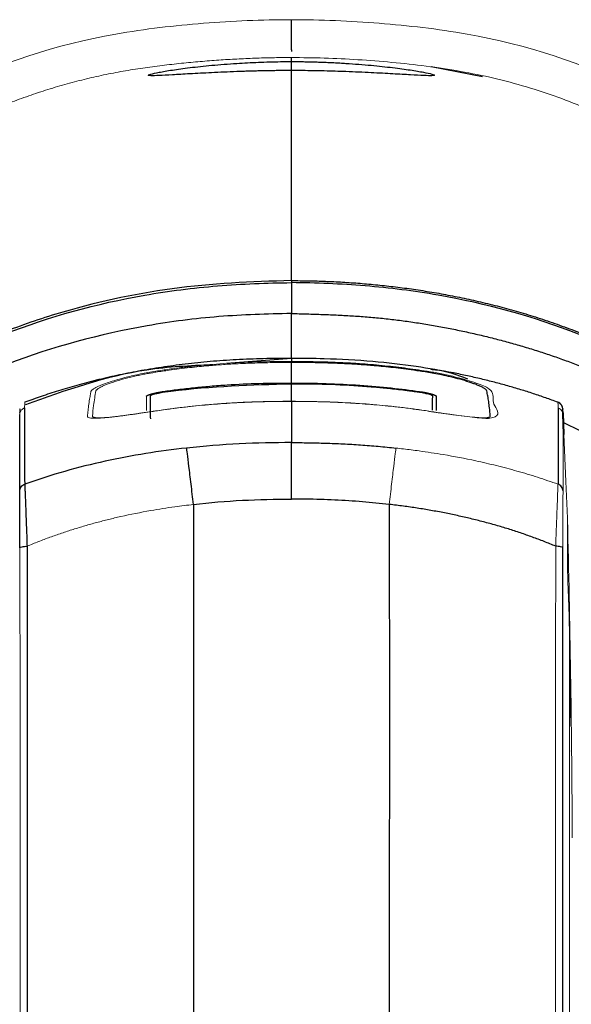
# Model space of a CAD drawing. Header units: millimetres. Extents: x -88 to 626, y -72 to 698.
# Tile 22 of 25: x 45 to 63, y 618 to 651. Entities that reach past the tile are written whole.
import ezdxf

# ---------------------------------------------------------------- set-up
doc = ezdxf.new("R2010")
doc.units = ezdxf.units.MM

msp = doc.modelspace()

# ---------------------------------------------------------------- linework, layer by layer
at = {"color": 7, "linetype": 'Continuous', "lineweight": 25}
for p, q in [((54.049, 649.633), (54.049, 650.633)), ((54.049, 649.633), (54.049, 649.577)), ((54.049, 648.826), (54.049, 649.243)), ((60.403, 648.736), (58.691, 649.063)), ((54.049, 639.387), (52.039, 639.227)), ((54.049, 638.573), (54.049, 639.253)), ((54.049, 638.573), (54.049, 638.54)), ((63.075, 637.586), (63.104, 636.877)), ((63.104, 636.877), (63.105, 636.869)), ((54.049, 634.722), (54.049, 636.596))]:
    msp.add_line(p, q, dxfattribs=at)
at = {"color": 8, "linetype": 'Continuous', "lineweight": 25}
for p, q in [((54.049, 641.972), (54.049, 641.732)), ((63.088, 637.266), (63.633, 636.999))]:
    msp.add_line(p, q, dxfattribs=at)
at = {"color": 144, "linetype": 'Continuous', "lineweight": 18}
for p, q in [((54.049, 639.287), (54.049, 639.253)), ((47.508, 637.425), (47.74, 637.413)), ((63.333, 627.181), (63.29, 629.359)), ((63.349, 626.328), (63.343, 626.363))]:
    msp.add_line(p, q, dxfattribs=at)
at = {"color": 7, "linetype": 'Continuous', "lineweight": 25, "flags": 128}
for points in [[(54.049, 639.388), (54.049, 639.394), (54.049, 639.387)], [(63.105, 636.869), (63.088, 637.27), (63.075, 637.585)]]:
    msp.add_lwpolyline(points, dxfattribs=at)
at = {"color": 144, "linetype": 'Continuous', "lineweight": 18, "flags": 128}
for points in [[(45.023, 637.579), (45.023, 637.583), (45.023, 637.586)], [(47.44, 637.481), (47.44, 637.48), (47.44, 637.479)], [(63.075, 637.579), (63.075, 637.583), (63.075, 637.586)], [(63.105, 636.869), (63.17, 635.309), (63.22, 634.082)]]:
    msp.add_lwpolyline(points, dxfattribs=at)
at = {"color": 7, "linetype": 'Continuous', "lineweight": 25}
msp.add_arc((59.12, 638.833), 0.581, 166.819, 170.0555, dxfattribs=at)
at = {"color": 144, "linetype": 'Continuous', "lineweight": 18}
msp.add_arc((62.816, 637.7), 0.248, 2.1165, 70.0034, dxfattribs=at)
for points, knots in [([(29.539, 618.017), (29.539, 618.017), (29.539, 618.017), (29.539, 618.017), (29.638, 619.886), (29.772, 621.756), (30.131, 625.494), (30.355, 627.361), (30.773, 630.147), (30.925, 631.073), (31.177, 632.46), (31.263, 632.915), (31.445, 633.844), (31.546, 634.324), (31.906, 635.756), (32.217, 636.703), (32.983, 638.559), (33.428, 639.448), (34.436, 641.153), (34.999, 641.968), (35.936, 643.134), (36.266, 643.515), (36.948, 644.248), (37.301, 644.6), (38.394, 645.614), (39.168, 646.232), (40.396, 647.076), (40.816, 647.343), (41.678, 647.848), (42.121, 648.086), (44.355, 649.19), (46.247, 649.808), (48.705, 650.242), (49.193, 650.312), (50.165, 650.428), (50.648, 650.475), (52.099, 650.59), (53.068, 650.633), (54.049, 650.633)], [0.02288778, 0.02288778, 0.02288778, 0.02288778, 0.02288784, 0.02288784, 0.02288784, 0.02845692, 0.02845692, 0.034026, 0.034026, 0.03681054, 0.03681054, 0.03820281, 0.03820281, 0.03959508, 0.03959508, 0.04237962, 0.04237962, 0.04516416, 0.04516416, 0.04794869, 0.04794869, 0.04934096, 0.04934096, 0.05073323, 0.05073323, 0.05351777, 0.05351777, 0.05491004, 0.05491004, 0.05630231, 0.05630231, 0.06187139, 0.06187139, 0.06326366, 0.06326366, 0.06465593, 0.06465593, 0.06744047, 0.06744047, 0.06744047, 0.06744047]), ([(78.558, 618.017), (78.459, 619.886), (78.326, 621.756), (77.967, 625.494), (77.742, 627.361), (77.324, 630.147), (77.172, 631.073), (76.92, 632.46), (76.835, 632.915), (76.653, 633.844), (76.551, 634.324), (76.191, 635.756), (75.88, 636.703), (75.115, 638.559), (74.67, 639.448), (73.661, 641.153), (73.098, 641.968), (72.161, 643.134), (71.832, 643.515), (71.149, 644.248), (70.796, 644.6), (69.703, 645.614), (68.929, 646.232), (67.702, 647.076), (67.281, 647.343), (66.419, 647.848), (65.977, 648.086), (63.742, 649.19), (61.85, 649.808), (59.392, 650.242), (58.904, 650.312), (57.932, 650.428), (57.449, 650.475), (55.998, 650.59), (55.029, 650.633), (54.049, 650.633)], [0.02288784, 0.02288784, 0.02288784, 0.02288784, 0.02845692, 0.02845692, 0.034026, 0.034026, 0.03681054, 0.03681054, 0.03820281, 0.03820281, 0.03959508, 0.03959508, 0.04237962, 0.04237962, 0.04516416, 0.04516416, 0.04794869, 0.04794869, 0.04934096, 0.04934096, 0.05073323, 0.05073323, 0.05351777, 0.05351777, 0.05491004, 0.05491004, 0.05630231, 0.05630231, 0.06187139, 0.06187139, 0.06326366, 0.06326366, 0.06465593, 0.06465593, 0.06744047, 0.06744047, 0.06744047, 0.06744047]), ([(54.049, 649.377), (53.861, 649.376), (53.481, 649.374), (52.903, 649.358), (52.311, 649.333), (51.708, 649.298), (51.094, 649.252), (50.469, 649.195), (49.832, 649.125), (49.188, 649.041), (48.54, 648.94), (47.891, 648.818), (47.243, 648.674), (46.599, 648.508), (45.958, 648.319), (45.321, 648.108), (44.689, 647.874), (44.062, 647.616), (43.441, 647.336), (42.826, 647.033), (42.219, 646.707), (41.619, 646.357), (41.028, 645.984), (40.447, 645.586), (39.876, 645.165), (39.318, 644.72), (38.772, 644.251), (38.241, 643.758), (37.726, 643.241), (37.226, 642.701), (36.744, 642.138), (36.28, 641.552), (35.835, 640.944), (35.411, 640.313), (34.889, 639.469), (34.304, 638.392), (33.705, 637.063), (33.204, 635.682), (32.807, 634.256), (32.517, 632.796), (32.245, 631.329), (31.999, 629.856), (31.777, 628.379), (31.577, 626.898), (31.398, 625.413), (31.24, 623.926), (31.101, 622.436), (30.981, 620.943), (30.878, 619.448), (30.822, 618.45), (30.794, 617.951)], [0, 0, 0, 0, 0.012551, 0.025521, 0.038751, 0.05223, 0.065984, 0.080023, 0.094338, 0.108869, 0.123551, 0.138317, 0.153131, 0.167996, 0.182918, 0.197903, 0.212958, 0.22809, 0.243307, 0.258614, 0.274019, 0.289527, 0.30514, 0.320864, 0.336702, 0.352655, 0.368723, 0.384907, 0.40121, 0.417637, 0.434194, 0.450885, 0.467715, 0.484689, 0.501813, 0.534192, 0.566732, 0.599484, 0.632517, 0.665834, 0.699194, 0.732555, 0.765929, 0.799315, 0.832715, 0.866132, 0.899567, 0.933021, 0.966499, 1, 1, 1, 1]), ([(77.303, 617.951), (77.28, 618.367), (77.234, 619.199), (77.151, 620.446), (77.057, 621.691), (76.951, 622.934), (76.831, 624.176), (76.698, 625.415), (76.55, 626.653), (76.388, 627.888), (76.211, 629.12), (76.017, 630.35), (75.806, 631.576), (75.578, 632.799), (75.339, 634.016), (75.031, 635.213), (74.649, 636.379), (74.197, 637.511), (73.678, 638.607), (73.129, 639.604), (72.563, 640.509), (71.99, 641.328), (71.372, 642.121), (70.71, 642.886), (70.004, 643.62), (69.254, 644.32), (68.462, 644.984), (67.629, 645.609), (66.757, 646.192), (65.846, 646.731), (64.9, 647.226), (63.919, 647.673), (62.903, 648.07), (61.854, 648.414), (60.772, 648.702), (59.661, 648.929), (58.529, 649.098), (57.393, 649.222), (56.264, 649.309), (55.151, 649.366), (54.414, 649.373), (54.049, 649.377)], [0, 0, 0, 0, 0.0279314, 0.0558461, 0.0837416, 0.1116211, 0.139486, 0.1673368, 0.1951745, 0.2230002, 0.2508157, 0.2786216, 0.3064172, 0.3342133, 0.3619884, 0.3895772, 0.4169544, 0.444162, 0.4712348, 0.4981999, 0.5204028, 0.5427239, 0.5651731, 0.5877608, 0.6104987, 0.6334, 0.6564752, 0.679727, 0.703159, 0.726785, 0.7506207, 0.7746899, 0.799025, 0.8236625, 0.8486415, 0.8740015, 0.8996632, 0.9252919, 0.9505864, 0.9755431, 1, 1, 1, 1]), ([(49.543, 638.966), (49.692, 638.988), (49.989, 639.034), (50.438, 639.092), (50.887, 639.142), (51.338, 639.185), (51.782, 639.22), (52.308, 639.253), (52.904, 639.277), (53.515, 639.286), (53.891, 639.286), (54.049, 639.287)], [0, 0, 0, 0, 0.099869, 0.199804, 0.299807, 0.399877, 0.500014, 0.595253, 0.749986, 0.895736, 1, 1, 1, 1]), ([(47.275, 637.468), (47.281, 637.533), (47.293, 637.667), (47.319, 637.873), (47.345, 638.04), (47.366, 638.163), (47.378, 638.226), (47.387, 638.273), (47.393, 638.298), (47.399, 638.317), (47.419, 638.338), (47.451, 638.363), (47.496, 638.391), (47.606, 638.451), (47.849, 638.555), (48.231, 638.678), (48.559, 638.766), (48.791, 638.822), (49.033, 638.875), (49.285, 638.923), (49.456, 638.952), (49.543, 638.966)], [0, 0, 0, 0, 0.156157, 0.323007, 0.50061, 0.563169, 0.625764, 0.657331, 0.67819, 0.688338, 0.703756, 0.719264, 0.734948, 0.750896, 0.812856, 0.875189, 0.90062, 0.925483, 0.950109, 0.974836, 1, 1, 1, 1]), ([(49.549, 638.934), (49.503, 638.926), (49.406, 638.911), (49.256, 638.884), (49.097, 638.853), (48.928, 638.818), (48.752, 638.778), (48.571, 638.733), (48.391, 638.684), (48.22, 638.633), (48.064, 638.581), (47.932, 638.533), (47.823, 638.488), (47.737, 638.449), (47.673, 638.415), (47.625, 638.387), (47.592, 638.362), (47.571, 638.342), (47.558, 638.325), (47.556, 638.315), (47.555, 638.311)], [0, 0, 0, 0, 0.04447, 0.092302, 0.143989, 0.199944, 0.260558, 0.325593, 0.394636, 0.466041, 0.537298, 0.606425, 0.67168, 0.731777, 0.786853, 0.837145, 0.883114, 0.925273, 0.964084, 1, 1, 1, 1]), ([(54.049, 639.253), (53.901, 639.253), (53.525, 639.253), (52.935, 639.242), (52.33, 639.22), (51.791, 639.188), (51.254, 639.145), (50.651, 639.084), (50.066, 639.012), (49.694, 638.956), (49.549, 638.934)], [0, 0, 0, 0, 0.097891, 0.2500141, 0.3919023, 0.4999837, 0.6088287, 0.7499911, 0.9026334, 1, 1, 1, 1]), ([(58.555, 638.966), (58.702, 638.941), (58.996, 638.891), (59.549, 638.767), (60.148, 638.597), (60.628, 638.399), (60.809, 638.16), (60.649, 637.907), (61.063, 637.498), (60.711, 637.422), (60.646, 637.407)], [0, 0, 0, 0, 0.039411, 0.078747, 0.15633, 0.23347, 0.310072, 0.619855, 0.929589, 1, 1, 1, 1]), ([(47.555, 638.311), (47.541, 638.235), (47.511, 638.074), (47.47, 637.797), (47.451, 637.595), (47.44, 637.481)], [0, 0, 0, 0, 0.2760975, 0.5917622, 1, 1, 1, 1]), ([(49.238, 637.66), (49.238, 637.69), (49.238, 637.851), (49.238, 638.01), (49.238, 638.139)], [0, 0, 0, 0, 0.184714, 1, 1, 1, 1]), ([(54.049, 637.967), (53.797, 637.966), (53.295, 637.964), (52.541, 637.94), (51.864, 637.901), (51.188, 637.848), (50.438, 637.774), (49.865, 637.693), (49.54, 637.648)], [0, 0, 0, 0, 0.1666433, 0.3333002, 0.4999699, 0.6162423, 0.7829118, 1, 1, 1, 1]), ([(49.542, 637.645), (49.714, 637.67), (50.045, 637.719), (50.524, 637.777), (50.97, 637.824), (51.388, 637.861), (51.808, 637.893), (52.316, 637.924), (52.908, 637.948), (53.511, 637.962), (53.887, 637.963), (54.049, 637.964)], [0, 0, 0, 0, 0.115502, 0.221584, 0.320185, 0.412718, 0.500042, 0.599889, 0.750023, 0.893026, 1, 1, 1, 1]), ([(58.557, 637.648), (58.406, 637.67), (58.104, 637.714), (57.652, 637.77), (57.203, 637.819), (56.755, 637.861), (56.081, 637.912), (55.18, 637.958), (54.426, 637.964), (54.049, 637.967)], [0, 0, 0, 0, 0.10136, 0.202037, 0.302034, 0.401354, 0.499996, 0.750036, 1, 1, 1, 1]), ([(54.049, 637.964), (54.204, 637.963), (54.581, 637.962), (55.175, 637.949), (55.773, 637.924), (56.406, 637.886), (57.07, 637.831), (57.82, 637.751), (58.311, 637.68), (58.555, 637.645)], [0, 0, 0, 0, 0.102916, 0.250015, 0.394624, 0.500015, 0.670495, 0.836712, 1, 1, 1, 1]), ([(62.901, 637.933), (62.901, 637.946), (62.902, 637.96), (62.902, 637.922), (62.902, 637.918)], [0, 0, 0, 0, 0.915953, 1, 1, 1, 1]), ([(45.186, 637.747), (45.172, 637.741), (45.143, 637.728), (45.103, 637.699), (45.07, 637.662), (45.036, 637.605), (45.028, 637.556), (45.023, 637.523)], [0, 0, 0, 0, 0.155169, 0.323025, 0.501198, 0.660777, 1, 1, 1, 1]), ([(45.033, 637.709), (45.034, 637.714), (45.035, 637.725), (45.033, 637.63), (45.029, 637.493), (45.024, 637.36), (45.023, 637.309)], [0, 0, 0, 0, 0.275978, 0.551514, 0.82647, 1, 1, 1, 1]), ([(45.196, 637.918), (45.196, 637.923), (45.196, 637.95), (45.198, 637.946), (45.202, 637.941), (45.198, 637.935), (45.196, 637.933)], [0, 0, 0, 0, 0.117188, 0.727232, 0.903487, 1, 1, 1, 1]), ([(49.54, 637.648), (49.483, 637.639), (49.37, 637.622), (49.203, 637.597), (49.041, 637.573), (48.884, 637.55), (48.732, 637.528), (48.585, 637.508), (48.443, 637.488), (48.306, 637.471), (48.174, 637.455), (48.047, 637.44), (47.858, 637.421), (47.633, 637.402), (47.45, 637.401), (47.341, 637.414), (47.283, 637.434), (47.278, 637.457), (47.275, 637.468)], [0, 0, 0, 0, 0.047788, 0.094389, 0.140022, 0.184922, 0.229334, 0.273514, 0.317719, 0.362209, 0.407238, 0.453052, 0.499885, 0.624164, 0.749791, 0.833571, 0.916476, 1, 1, 1, 1]), ([(47.44, 637.479), (47.44, 637.474), (47.439, 637.465), (47.448, 637.454), (47.462, 637.444), (47.481, 637.437), (47.532, 637.424), (47.674, 637.414), (47.988, 637.434), (48.371, 637.479), (48.675, 637.519), (48.938, 637.555), (49.211, 637.595), (49.426, 637.627), (49.542, 637.645)], [0, 0, 0, 0, 0.036299, 0.071836, 0.105923, 0.137924, 0.167236, 0.311144, 0.500491, 0.645967, 0.749554, 0.807388, 0.895786, 1, 1, 1, 1]), ([(58.555, 637.645), (58.606, 637.637), (58.708, 637.622), (58.855, 637.6), (58.993, 637.579), (59.117, 637.562), (59.222, 637.547), (59.307, 637.535), (59.464, 637.513), (59.731, 637.478), (60.009, 637.446), (60.215, 637.428), (60.345, 637.42), (60.456, 637.418), (60.51, 637.421), (60.536, 637.423)], [0, 0, 0, 0, 0.059372, 0.117334, 0.171929, 0.221481, 0.26448, 0.299526, 0.325375, 0.46094, 0.648019, 0.736126, 0.826157, 0.914855, 1, 1, 1, 1]), ([(60.646, 637.407), (60.641, 637.406), (60.576, 637.386), (60.161, 637.426), (59.441, 637.514), (58.853, 637.603), (58.557, 637.648)], [0, 0, 0, 0, 0.025104, 0.347274, 0.671678, 1, 1, 1, 1]), ([(63.075, 637.523), (63.073, 637.538), (63.07, 637.566), (63.059, 637.602), (63.046, 637.629), (63.035, 637.647), (63.014, 637.677), (62.977, 637.716), (62.932, 637.737), (62.911, 637.747)], [0, 0, 0, 0, 0.155681, 0.286503, 0.388721, 0.460472, 0.50107, 0.763615, 1, 1, 1, 1]), ([(60.536, 637.423), (60.551, 637.425), (60.58, 637.428), (60.612, 637.435), (60.636, 637.444), (60.65, 637.454), (60.658, 637.466), (60.658, 637.475), (60.657, 637.479)], [0, 0, 0, 0, 0.18498, 0.362504, 0.532723, 0.695807, 0.851669, 1, 1, 1, 1]), ([(63.074, 634.991), (63.077, 635.044), (63.075, 635.097), (63.075, 635.204), (63.075, 635.257), (63.075, 635.418), (63.075, 635.526), (63.075, 635.85), (63.075, 636.067), (63.075, 636.712), (63.075, 637.133), (63.075, 637.523)], [0, 0, 0, 0, 0.0625, 0.0625, 0.125, 0.125, 0.25, 0.25, 0.5, 0.5, 1, 1, 1, 1]), ([(57.301, 634.543), (57.327, 634.771), (57.353, 635.002), (57.404, 635.434), (57.427, 635.636), (57.469, 635.978), (57.487, 636.118), (57.513, 636.321), (57.523, 636.385), (57.528, 636.414)], [0, 0, 0, 0, 0.25, 0.25, 0.5, 0.5, 0.75, 0.75, 1, 1, 1, 1]), ([(57.528, 636.414), (57.609, 636.405), (57.864, 636.376), (58.387, 636.309), (59.19, 636.187), (60.045, 636.023), (60.861, 635.835), (61.546, 635.653), (62.231, 635.449), (62.682, 635.293), (62.908, 635.214)], [0, 0, 0, 0, 0.043994, 0.139355, 0.28626, 0.484909, 0.612332, 0.740643, 0.869867, 1, 1, 1, 1]), ([(62.908, 635.214), (62.905, 635.183), (62.902, 635.109), (62.892, 634.875), (62.886, 634.722), (62.872, 634.348), (62.865, 634.136), (62.852, 633.784), (62.847, 633.662), (62.841, 633.475), (62.838, 633.412), (62.834, 633.284), (62.83, 633.218), (62.829, 633.155)], [0, 0, 0, 0, 0.25, 0.25, 0.5, 0.5, 0.75, 0.75, 0.875, 0.875, 0.9375, 0.9375, 1, 1, 1, 1]), ([(63.064, 633.106), (63.064, 633.16), (63.065, 633.266), (63.065, 633.422), (63.066, 633.574), (63.066, 633.721), (63.066, 633.863), (63.067, 633.999), (63.068, 634.128), (63.068, 634.25), (63.069, 634.382), (63.07, 634.579), (63.071, 634.764), (63.072, 634.896), (63.073, 634.961), (63.074, 634.982), (63.074, 634.991)], [0, 0, 0, 0, 0.056372, 0.112521, 0.168584, 0.224695, 0.280705, 0.336283, 0.391595, 0.44686, 0.502303, 0.584295, 0.750712, 0.852477, 0.935292, 1, 1, 1, 1]), ([(45.268, 633.155), (45.394, 633.207), (45.646, 633.311), (46.029, 633.455), (46.413, 633.59), (46.8, 633.717), (47.19, 633.835), (47.582, 633.944), (47.978, 634.047), (48.573, 634.186), (49.308, 634.332), (50.116, 634.46), (50.591, 634.518), (50.796, 634.543)], [0, 0, 0, 0, 0.071563, 0.142967, 0.214257, 0.285472, 0.35665, 0.427829, 0.499037, 0.571113, 0.748766, 0.891753, 1, 1, 1, 1]), ([(63.227, 634.032), (63.227, 634.034), (63.226, 634.037), (63.226, 634.033), (63.225, 634.021), (63.225, 633.998), (63.225, 633.946), (63.227, 633.872), (63.228, 633.785), (63.23, 633.735), (63.23, 633.711)], [0, 0, 0, 0, 0.082598, 0.165524, 0.249956, 0.373834, 0.500058, 0.749558, 0.874307, 1, 1, 1, 1]), ([(45.037, 611.283), (45.036, 612.482), (45.036, 614.9), (45.036, 618.55), (45.036, 621.929), (45.035, 624.695), (45.035, 626.514), (45.035, 627.712), (45.034, 628.604), (45.034, 629.508), (45.033, 630.41), (45.032, 631.31), (45.032, 632.21), (45.033, 632.808), (45.033, 633.106)], [0, 0, 0, 0, 0.164177, 0.331073, 0.499975, 0.627105, 0.710532, 0.750001, 0.791994, 0.833658, 0.874968, 0.916938, 0.958597, 1, 1, 1, 1]), ([(62.829, 633.155), (62.829, 631.349), (62.827, 629.534), (62.824, 625.897), (62.824, 624.074), (62.822, 620.426), (62.822, 618.6), (62.822, 614.948), (62.822, 613.122), (62.821, 611.296)], [0, 0, 0, 0, 0.25, 0.25, 0.5, 0.5, 0.75, 0.75, 1, 1, 1, 1]), ([(63.281, 630.59), (63.28, 630.655), (63.278, 630.784), (63.274, 630.923), (63.269, 631.045), (63.266, 631.129), (63.262, 631.224), (63.256, 631.388), (63.247, 631.617), (63.238, 631.868), (63.232, 632.068), (63.227, 632.227), (63.223, 632.354), (63.221, 632.454), (63.221, 632.495), (63.22, 632.515)], [0, 0, 0, 0, 0.0634215, 0.125514, 0.1449608, 0.1881775, 0.2195061, 0.2507635, 0.3765297, 0.5004702, 0.6022634, 0.7029569, 0.8026969, 0.901649, 1, 1, 1, 1]), ([(63.29, 629.137), (63.29, 629.172), (63.291, 629.24), (63.291, 629.375), (63.291, 629.539), (63.29, 629.734), (63.289, 629.921), (63.287, 630.101), (63.285, 630.271), (63.283, 630.437), (63.282, 630.538), (63.281, 630.589)], [0, 0, 0, 0, 0.062923, 0.125352, 0.250446, 0.370694, 0.500624, 0.620303, 0.74254, 0.868623, 1, 1, 1, 1]), ([(63.275, 610.495), (63.278, 611.172), (63.285, 612.729), (63.285, 615.1), (63.285, 617.536), (63.286, 619.73), (63.286, 621.696), (63.287, 623.458), (63.287, 625.073), (63.288, 626.549), (63.289, 627.889), (63.29, 628.736), (63.29, 629.137)], [0, 0, 0, 0, 0.108661, 0.249986, 0.380873, 0.500006, 0.602574, 0.696892, 0.783509, 0.862783, 0.934917, 1, 1, 1, 1])]:
    msp.add_open_spline(points, degree=3, knots=knots, dxfattribs=at)
at = {"color": 7, "linetype": 'Continuous', "lineweight": 25}
for points, knots in [([(54.049, 648.944), (53.982, 648.944), (53.849, 648.944), (53.648, 648.942), (53.446, 648.94), (53.243, 648.937), (53.04, 648.933), (52.838, 648.928), (52.636, 648.922), (52.436, 648.916), (52.009, 648.901), (51.389, 648.874), (50.662, 648.834), (50.071, 648.8), (49.633, 648.776), (49.353, 648.768), (49.262, 648.784), (49.354, 648.824), (49.63, 648.886), (50.068, 648.961), (50.663, 649.043), (51.39, 649.121), (52.061, 649.174), (52.592, 649.205), (52.954, 649.222), (53.318, 649.234), (53.684, 649.242), (53.928, 649.243), (54.049, 649.243)], [0, 0, 0, 0, 0.0133744, 0.0269132, 0.0405965, 0.054406, 0.0683246, 0.0823378, 0.096451, 0.1106935, 0.1250946, 0.1888051, 0.250881, 0.3125079, 0.375317, 0.4379956, 0.4997226, 0.5614394, 0.6237584, 0.686621, 0.7487972, 0.8115377, 0.8750043, 0.9005952, 0.9258306, 0.9508312, 0.9755757, 1, 1, 1, 1]), ([(54.049, 649.243), (54.115, 649.243), (54.249, 649.243), (54.45, 649.24), (54.652, 649.237), (54.854, 649.231), (55.057, 649.225), (55.259, 649.216), (55.461, 649.207), (55.662, 649.196), (56.088, 649.17), (56.707, 649.121), (57.432, 649.043), (58.023, 648.962), (58.461, 648.887), (58.742, 648.825), (58.836, 648.784), (58.746, 648.768), (58.469, 648.776), (58.031, 648.799), (57.437, 648.834), (56.709, 648.873), (56.039, 648.903), (55.506, 648.921), (55.144, 648.931), (54.779, 648.938), (54.413, 648.943), (54.17, 648.944), (54.049, 648.944)], [0, 0, 0, 0, 0.0134074, 0.0269545, 0.0406309, 0.0544275, 0.0683361, 0.0823501, 0.0964777, 0.1107464, 0.1251841, 0.188734, 0.2509677, 0.3125676, 0.3753282, 0.4380295, 0.4997472, 0.561544, 0.6239665, 0.6867982, 0.7488611, 0.8113126, 0.8749404, 0.9005386, 0.925801, 0.9508484, 0.9756204, 1, 1, 1, 1]), ([(54.049, 641.972), (52.72, 641.943), (51.396, 641.878), (48.784, 641.522), (47.488, 641.242), (45.584, 640.664), (44.955, 640.444), (43.723, 639.954), (43.119, 639.682), (41.939, 639.084), (41.364, 638.756), (40.248, 638.044), (39.17, 637.271), (38.181, 636.393), (37.245, 635.468), (36.805, 634.983), (35.562, 633.454), (34.839, 632.342), (33.627, 630.01), (33.14, 628.796), (32.555, 626.919), (32.384, 626.283), (32.09, 625.006), (31.967, 624.362), (31.762, 623.072), (31.681, 622.425), (31.555, 621.129), (31.462, 619.831), (31.405, 618.53), (31.354, 617.228), (31.33, 616.577), (31.224, 613.319), (31.185, 610.709), (31.183, 602.872), (31.338, 597.637), (31.864, 587.167), (32.234, 581.933), (33.099, 571.479), (34.099, 561.027), (35.285, 550.58), (36.211, 542.747), (36.525, 540.136), (37.165, 534.916), (37.49, 532.306), (37.803, 529.695)], [0, 0, 0, 0, 0.03125, 0.03125, 0.0625, 0.0625, 0.078125, 0.078125, 0.09375, 0.09375, 0.109375, 0.109375, 0.125, 0.140625, 0.140625, 0.15625, 0.15625, 0.1875, 0.1875, 0.21875, 0.21875, 0.234375, 0.234375, 0.25, 0.25, 0.265625, 0.265625, 0.28125, 0.296875, 0.296875, 0.3125, 0.3125, 0.375, 0.375, 0.5, 0.5, 0.625, 0.625, 0.75, 0.875, 0.875, 0.9375, 0.9375, 1, 1, 1, 1]), ([(54.049, 510.213), (52.4, 510.233), (50.75, 510.264), (48.703, 510.446), (48.294, 510.489), (47.479, 510.595), (47.072, 510.656), (46.261, 510.808), (45.856, 510.899), (45.062, 511.124), (44.673, 511.257), (44.106, 511.501), (43.92, 511.59), (43.555, 511.787), (43.376, 511.894), (42.865, 512.242), (42.555, 512.51), (42.133, 512.965), (42, 513.126), (41.751, 513.456), (41.635, 513.625), (41.306, 514.146), (41.113, 514.508), (40.757, 515.251), (40.593, 515.631), (40.29, 516.394), (40.151, 516.778), (39.767, 517.938), (39.554, 518.721), (38.613, 522.664), (38.258, 525.907), (37.677, 530.759), (37.475, 532.375), (37.078, 535.608), (36.88, 537.225), (35.898, 545.307), (35.139, 551.775), (33.758, 564.719), (33.131, 571.195), (32.351, 580.914), (32.119, 584.155), (31.722, 590.637), (31.555, 593.879), (31.312, 600.36), (31.234, 603.6), (31.206, 610.076), (31.26, 613.31), (31.415, 617.346), (31.45, 618.153), (31.529, 619.765), (31.571, 620.571), (31.709, 622.179), (31.806, 622.983), (32.063, 624.567), (32.222, 625.35), (32.804, 627.666), (33.327, 629.17), (34.202, 630.982), (34.389, 631.343), (34.784, 632.05), (34.992, 632.396), (35.646, 633.411), (36.122, 634.057), (37.156, 635.286), (37.715, 635.868), (38.921, 636.966), (39.555, 637.47), (40.879, 638.39), (41.569, 638.807), (42.644, 639.373), (43.009, 639.551), (43.752, 639.889), (44.13, 640.047), (46.024, 640.786), (47.582, 641.21), (49.975, 641.628), (50.782, 641.731), (52.413, 641.865), (53.23, 641.895), (54.049, 641.906)], [0, 0, 0, 0, 0.03125, 0.03125, 0.039062, 0.039062, 0.046875, 0.046875, 0.054688, 0.054688, 0.0625, 0.0625, 0.066406, 0.066406, 0.070312, 0.070312, 0.078125, 0.078125, 0.082031, 0.082031, 0.085938, 0.085938, 0.09375, 0.09375, 0.101562, 0.101562, 0.109375, 0.109375, 0.125, 0.125, 0.1875, 0.1875, 0.21875, 0.21875, 0.25, 0.25, 0.375, 0.375, 0.5, 0.5, 0.5625, 0.5625, 0.625, 0.625, 0.6875, 0.6875, 0.75, 0.75, 0.765625, 0.765625, 0.78125, 0.78125, 0.796875, 0.796875, 0.8125, 0.8125, 0.84375, 0.84375, 0.851562, 0.851562, 0.859375, 0.859375, 0.875, 0.875, 0.890625, 0.890625, 0.90625, 0.90625, 0.921875, 0.921875, 0.929687, 0.929687, 0.9375, 0.9375, 0.96875, 0.96875, 0.984375, 0.984375, 1, 1, 1, 1]), ([(54.049, 641.972), (54.24, 641.971), (54.617, 641.969), (55.184, 641.952), (55.753, 641.924), (56.332, 641.884), (56.919, 641.832), (57.512, 641.766), (58.112, 641.687), (58.718, 641.592), (59.33, 641.482), (59.948, 641.356), (60.572, 641.211), (61.201, 641.049), (61.837, 640.866), (62.478, 640.663), (63.124, 640.438), (63.775, 640.191), (64.429, 639.919), (65.083, 639.622), (65.736, 639.298), (66.386, 638.947), (67.03, 638.566), (67.669, 638.155), (68.299, 637.712), (69.262, 636.975), (70.504, 635.861), (71.919, 634.267), (73.165, 632.478), (74.225, 630.511), (75.094, 628.378), (75.77, 626.087), (76.171, 624.069), (76.406, 622.352), (76.534, 620.947), (76.619, 619.441), (76.699, 617.847), (76.769, 616.175), (76.828, 614.425), (76.872, 612.593), (76.9, 610.679), (76.912, 608.681), (76.907, 606.601), (76.884, 604.437), (76.843, 602.19), (76.782, 599.858), (76.701, 597.441), (76.599, 594.939), (76.476, 592.353), (76.328, 589.596), (76.146, 586.581), (75.92, 583.214), (75.645, 579.491), (75.314, 575.41), (74.923, 570.966), (74.467, 566.158), (73.942, 560.982), (73.348, 555.437), (72.682, 549.523), (71.948, 543.239), (71.148, 536.588), (70.583, 532.033), (70.294, 529.695)], [0, 0, 0, 0, 0.004544, 0.008932, 0.01345, 0.018047, 0.022703, 0.027421, 0.032203, 0.037051, 0.041967, 0.046955, 0.052018, 0.057162, 0.06239, 0.067711, 0.073129, 0.078643, 0.08425, 0.089944, 0.095721, 0.101576, 0.107511, 0.113532, 0.119649, 0.12587, 0.142441, 0.159356, 0.176674, 0.194436, 0.212743, 0.23177, 0.251669, 0.262085, 0.273363, 0.285472, 0.298214, 0.31155, 0.3255, 0.340089, 0.355333, 0.371231, 0.387782, 0.404988, 0.422855, 0.44139, 0.460599, 0.48049, 0.501068, 0.522261, 0.546217, 0.572969, 0.60255, 0.634993, 0.670327, 0.70858, 0.749772, 0.793918, 0.841026, 0.891092, 0.944102, 1, 1, 1, 1]), ([(54.049, 510.213), (55.697, 510.233), (57.347, 510.264), (59.394, 510.446), (59.803, 510.489), (60.618, 510.595), (61.025, 510.656), (61.836, 510.808), (62.241, 510.899), (63.035, 511.124), (63.424, 511.257), (63.991, 511.501), (64.177, 511.59), (64.543, 511.787), (64.721, 511.894), (65.232, 512.242), (65.542, 512.51), (65.964, 512.965), (66.098, 513.126), (66.347, 513.456), (66.463, 513.625), (66.791, 514.146), (66.984, 514.508), (67.34, 515.251), (67.504, 515.631), (67.808, 516.394), (67.946, 516.778), (68.33, 517.938), (68.544, 518.721), (69.484, 522.664), (69.839, 525.907), (70.42, 530.759), (70.622, 532.375), (71.019, 535.608), (71.217, 537.225), (72.199, 545.307), (72.958, 551.775), (74.34, 564.719), (74.967, 571.195), (75.746, 580.914), (75.978, 584.155), (76.376, 590.637), (76.542, 593.879), (76.785, 600.36), (76.863, 603.6), (76.891, 610.076), (76.837, 613.31), (76.683, 617.346), (76.647, 618.153), (76.568, 619.765), (76.526, 620.571), (76.389, 622.179), (76.291, 622.983), (76.035, 624.567), (75.875, 625.35), (75.293, 627.666), (74.77, 629.17), (73.895, 630.982), (73.708, 631.343), (73.313, 632.05), (73.105, 632.396), (72.452, 633.411), (71.976, 634.057), (70.941, 635.286), (70.383, 635.868), (69.177, 636.966), (68.542, 637.47), (67.219, 638.39), (66.528, 638.807), (65.453, 639.373), (65.088, 639.551), (64.345, 639.889), (63.968, 640.047), (62.073, 640.786), (60.515, 641.21), (58.123, 641.628), (57.315, 641.731), (55.684, 641.865), (54.867, 641.895), (54.049, 641.906)], [0, 0, 0, 0, 0.03125, 0.03125, 0.039062, 0.039062, 0.046875, 0.046875, 0.054688, 0.054688, 0.0625, 0.0625, 0.066406, 0.066406, 0.070312, 0.070312, 0.078125, 0.078125, 0.082031, 0.082031, 0.085938, 0.085938, 0.09375, 0.09375, 0.101563, 0.101563, 0.109375, 0.109375, 0.125, 0.125, 0.1875, 0.1875, 0.21875, 0.21875, 0.25, 0.25, 0.375, 0.375, 0.5, 0.5, 0.5625, 0.5625, 0.625, 0.625, 0.6875, 0.6875, 0.75, 0.75, 0.765625, 0.765625, 0.78125, 0.78125, 0.796875, 0.796875, 0.8125, 0.8125, 0.84375, 0.84375, 0.851563, 0.851563, 0.859375, 0.859375, 0.875, 0.875, 0.890625, 0.890625, 0.90625, 0.90625, 0.921875, 0.921875, 0.929688, 0.929688, 0.9375, 0.9375, 0.96875, 0.96875, 0.984375, 0.984375, 1, 1, 1, 1]), ([(54.049, 640.88), (53.243, 640.86), (51.632, 640.817), (50.048, 640.611), (47.69, 640.194), (46.129, 639.775), (43.115, 638.629), (41.717, 637.857), (39.128, 635.933), (37.987, 634.798), (36.036, 632.263), (35.222, 630.855), (33.939, 627.943), (33.45, 626.416), (32.736, 623.285), (32.525, 621.704), (32.286, 618.522), (32.211, 616.925), (31.9, 608.936), (31.94, 602.54), (32.403, 589.742), (32.802, 583.348), (34.298, 564.181), (35.691, 551.43), (37.614, 535.516), (38.013, 532.335), (38.794, 525.971), (39.173, 522.779), (40.23, 518.093), (40.657, 516.534), (41.685, 514.365), (42.112, 513.67), (43.226, 512.528), (43.908, 512.075), (45.364, 511.401), (46.136, 511.176), (47.688, 510.855), (48.476, 510.751), (50.856, 510.528), (52.454, 510.512), (54.049, 510.506)], [0, 0, 0, 0, 0.015625, 0.03125, 0.03125, 0.0625, 0.0625, 0.09375, 0.09375, 0.125, 0.125, 0.15625, 0.15625, 0.1875, 0.1875, 0.21875, 0.21875, 0.25, 0.25, 0.375, 0.375, 0.5, 0.5, 0.75, 0.75, 0.8125, 0.8125, 0.875, 0.875, 0.90625, 0.90625, 0.921875, 0.921875, 0.9375, 0.9375, 0.953125, 0.953125, 0.96875, 0.96875, 1, 1, 1, 1]), ([(54.049, 639.387), (54.049, 639.487), (54.049, 639.868), (54.049, 640.304), (54.049, 640.732), (54.049, 640.833), (54.049, 640.88)], [0, 0, 0, 0, 0.1258623, 0.4790328, 0.7529225, 1, 1, 1, 1]), ([(54.049, 640.88), (54.135, 640.878), (54.309, 640.874), (54.569, 640.867), (54.828, 640.859), (55.087, 640.85), (55.345, 640.841), (55.603, 640.829), (55.86, 640.816), (56.117, 640.801), (56.372, 640.783), (56.627, 640.763), (56.882, 640.74), (57.135, 640.714), (57.388, 640.686), (57.64, 640.655), (57.892, 640.622), (58.142, 640.586), (58.392, 640.547), (58.641, 640.506), (58.888, 640.463), (59.135, 640.418), (59.381, 640.37), (59.627, 640.32), (59.871, 640.268), (60.114, 640.214), (60.356, 640.158), (60.597, 640.099), (60.837, 640.038), (61.076, 639.976), (61.314, 639.911), (61.551, 639.844), (61.786, 639.775), (62.021, 639.703), (62.254, 639.63), (62.486, 639.554), (62.716, 639.477), (62.946, 639.397), (63.174, 639.315), (63.4, 639.231), (63.626, 639.145), (63.85, 639.056), (64.072, 638.966), (64.294, 638.873), (64.513, 638.778), (64.732, 638.683), (64.944, 638.573), (65.155, 638.463), (65.364, 638.351), (65.572, 638.238), (65.778, 638.122), (65.983, 638.005), (66.186, 637.886), (66.387, 637.765), (66.585, 637.642), (66.782, 637.516), (66.977, 637.388), (67.169, 637.258), (67.36, 637.125), (67.548, 636.99), (67.733, 636.852), (67.917, 636.713), (68.098, 636.571), (68.277, 636.428), (68.454, 636.282), (68.628, 636.134), (68.8, 635.984), (68.969, 635.833), (69.136, 635.679), (69.301, 635.524), (69.463, 635.366), (69.623, 635.207), (69.78, 635.046), (69.935, 634.884), (70.087, 634.72), (70.237, 634.554), (70.385, 634.387), (70.53, 634.219), (70.672, 634.049), (70.813, 633.877), (70.95, 633.705), (71.423, 633.098), (72.241, 631.916), (73.308, 629.964), (74.285, 627.574), (74.977, 625.132), (75.413, 622.829), (75.649, 620.839), (75.774, 618.926), (75.874, 617.099), (76.019, 613.773), (76.124, 608.919), (76.115, 602.509), (75.944, 596.107), (75.652, 589.715), (75.271, 583.332), (74.798, 576.823), (74.188, 569.561), (73.369, 560.923), (72.255, 550.426), (71.268, 541.989), (70.541, 536.003), (70.154, 532.859), (69.677, 529.042), (69.136, 524.55), (68.515, 520.821), (67.86, 518.145), (67.432, 516.743), (66.959, 515.495), (66.433, 514.413), (65.838, 513.521), (65.191, 512.841), (64.558, 512.346), (63.985, 511.995), (63.323, 511.662), (62.455, 511.324), (61.251, 511.007), (59.794, 510.768), (58.092, 510.6), (56.149, 510.517), (54.775, 510.51), (54.049, 510.506)], [0, 0, 0, 0, 0.001694, 0.003384, 0.005071, 0.006755, 0.008435, 0.010112, 0.011785, 0.013455, 0.015122, 0.016785, 0.018445, 0.020102, 0.021757, 0.023408, 0.025056, 0.026701, 0.028343, 0.029982, 0.031618, 0.033251, 0.03488, 0.036507, 0.03813, 0.03975, 0.041366, 0.04298, 0.04459, 0.046196, 0.047799, 0.049399, 0.050996, 0.052589, 0.054179, 0.055765, 0.057348, 0.058927, 0.060504, 0.062077, 0.063647, 0.065213, 0.066776, 0.068337, 0.069894, 0.071447, 0.072998, 0.074546, 0.076091, 0.077632, 0.07917, 0.080704, 0.082235, 0.083762, 0.085286, 0.086806, 0.088324, 0.089838, 0.091348, 0.092856, 0.09436, 0.095862, 0.097359, 0.098854, 0.100346, 0.101834, 0.103319, 0.1048, 0.106279, 0.107754, 0.109226, 0.110695, 0.11216, 0.113623, 0.115082, 0.116538, 0.117991, 0.11944, 0.120887, 0.122331, 0.123771, 0.125209, 0.137363, 0.151843, 0.168653, 0.187786, 0.201418, 0.214483, 0.226981, 0.238914, 0.250281, 0.292086, 0.333825, 0.375515, 0.41716, 0.458756, 0.500304, 0.544505, 0.600921, 0.669544, 0.750376, 0.766562, 0.787154, 0.812157, 0.841583, 0.8754, 0.885785, 0.895302, 0.903968, 0.911792, 0.918717, 0.924785, 0.930004, 0.934363, 0.937862, 0.944438, 0.952503, 0.962089, 0.973193, 0.985836, 1, 1, 1, 1]), ([(54.049, 639.388), (53.738, 639.387), (53.127, 639.385), (52.228, 639.351), (51.364, 639.29), (50.534, 639.205), (49.741, 639.098), (48.983, 638.972), (48.262, 638.829), (47.577, 638.671), (46.93, 638.501), (46.318, 638.32), (45.744, 638.133), (45.375, 637.999), (45.196, 637.933)], [0, 0, 0, 0, 0.103333, 0.203017, 0.299061, 0.39146, 0.480216, 0.565336, 0.646823, 0.724683, 0.798924, 0.869551, 0.936572, 1, 1, 1, 1]), ([(62.901, 637.933), (62.767, 637.982), (62.497, 638.082), (62.086, 638.221), (61.665, 638.354), (61.236, 638.48), (60.797, 638.599), (60.35, 638.71), (59.894, 638.814), (59.177, 638.962), (58.132, 639.139), (56.702, 639.302), (55.317, 639.383), (54.414, 639.387), (54.049, 639.388)], [0, 0, 0, 0, 0.047455, 0.095634, 0.14454, 0.194176, 0.244541, 0.295635, 0.347457, 0.40001, 0.539253, 0.69951, 0.878661, 1, 1, 1, 1]), ([(54.049, 639.287), (54.206, 639.286), (54.583, 639.286), (55.179, 639.277), (55.775, 639.253), (56.403, 639.215), (57.06, 639.16), (57.81, 639.077), (58.306, 639.003), (58.555, 638.966)], [0, 0, 0, 0, 0.104249, 0.250016, 0.395707, 0.499989, 0.666848, 0.833518, 1, 1, 1, 1]), ([(51.41, 639.177), (50.684, 639.143), (48.557, 639.045), (46.542, 638.326), (45.215, 637.853)], [0, 0, 0, 0, 0.341173, 1, 1, 1, 1]), ([(58.548, 638.934), (58.403, 638.956), (58.031, 639.012), (57.447, 639.084), (56.844, 639.145), (56.306, 639.188), (55.767, 639.22), (55.162, 639.242), (54.572, 639.253), (54.196, 639.253), (54.049, 639.253)], [0, 0, 0, 0, 0.097375, 0.250009, 0.391097, 0.500016, 0.608119, 0.749986, 0.90213, 1, 1, 1, 1]), ([(60.542, 638.311), (60.541, 638.316), (60.538, 638.327), (60.522, 638.347), (60.496, 638.369), (60.462, 638.392), (60.419, 638.417), (60.369, 638.443), (60.314, 638.469), (60.255, 638.494), (60.196, 638.518), (60.138, 638.54), (60.085, 638.56), (60.039, 638.576), (60.001, 638.589), (59.972, 638.599), (59.865, 638.634), (59.666, 638.695), (59.358, 638.775), (59.062, 638.841), (58.795, 638.893), (58.626, 638.921), (58.548, 638.934)], [0, 0, 0, 0, 0.0431608, 0.0868545, 0.130887, 0.1749038, 0.2184878, 0.2610659, 0.3019461, 0.3405242, 0.3761653, 0.408117, 0.4358434, 0.4590134, 0.4774348, 0.4910035, 0.499668, 0.6243857, 0.7389413, 0.8389656, 0.9251343, 1, 1, 1, 1]), ([(59.91, 638.702), (59.563, 638.833), (59.161, 638.986), (58.738, 639.014), (58.68, 639.018)], [0, 0, 0, 0, 0.864892, 1, 1, 1, 1]), ([(49.238, 638.139), (49.239, 638.142), (49.241, 638.146), (49.253, 638.155), (49.269, 638.163), (49.286, 638.171), (49.308, 638.18), (49.335, 638.189), (49.365, 638.199), (49.4, 638.21), (49.442, 638.222), (49.49, 638.234), (49.544, 638.247), (49.609, 638.26), (49.691, 638.276), (49.754, 638.286), (49.79, 638.292)], [0, 0, 0, 0, 0.07644, 0.138283, 0.195938, 0.254121, 0.311847, 0.369619, 0.429584, 0.492576, 0.5586, 0.627778, 0.701137, 0.782623, 0.874404, 1, 1, 1, 1]), ([(54.049, 638.54), (52.723, 638.502), (51.274, 638.459), (49.752, 638.257), (49.559, 638.218), (49.462, 638.194), (49.39, 638.17), (49.36, 638.15), (49.354, 638.098), (49.363, 637.972), (49.354, 637.768), (49.366, 637.573), (49.35, 637.443), (49.366, 637.397), (49.37, 637.384)], [0, 0, 0, 0, 0.354394, 0.387511, 0.398663, 0.409933, 0.421199, 0.432438, 0.443854, 0.535814, 0.71974, 0.893559, 0.970042, 1, 1, 1, 1]), ([(49.79, 638.292), (49.954, 638.314), (50.29, 638.361), (50.808, 638.419), (51.352, 638.471), (52.076, 638.526), (52.978, 638.569), (53.69, 638.572), (54.049, 638.573)], [0, 0, 0, 0, 0.116088, 0.238163, 0.366321, 0.500111, 0.747811, 1, 1, 1, 1]), ([(54.049, 638.573), (54.814, 638.573), (55.596, 638.549), (57.043, 638.45), (57.707, 638.378), (58.307, 638.292)], [0, 0, 0, 0, 0.5, 0.5, 1, 1, 1, 1]), ([(58.307, 638.292), (58.337, 638.287), (58.388, 638.279), (58.457, 638.266), (58.512, 638.255), (58.56, 638.245), (58.602, 638.235), (58.64, 638.225), (58.675, 638.216), (58.705, 638.207), (58.732, 638.199), (58.756, 638.191), (58.778, 638.184), (58.797, 638.177), (58.813, 638.17), (58.827, 638.164), (58.839, 638.157), (58.85, 638.151), (58.857, 638.145), (58.859, 638.141), (58.86, 638.139)], [0, 0, 0, 0, 0.102708, 0.1780367, 0.2457109, 0.3074067, 0.3644029, 0.4187465, 0.471192, 0.5217314, 0.5704642, 0.6173547, 0.6626377, 0.7073348, 0.7523626, 0.7976237, 0.842548, 0.8880245, 0.9389698, 1, 1, 1, 1]), ([(60.657, 637.479), (60.649, 637.569), (60.635, 637.729), (60.605, 637.95), (60.575, 638.138), (60.553, 638.255), (60.542, 638.311)], [0, 0, 0, 0, 0.319129, 0.573011, 0.795699, 1, 1, 1, 1]), ([(45.186, 637.747), (45.186, 637.667), (45.186, 637.493), (45.186, 637.205), (45.186, 636.871), (45.187, 636.535), (45.187, 636.192), (45.187, 635.894), (45.188, 635.599), (45.187, 635.383), (45.189, 635.252), (45.189, 635.214)], [0, 0, 0, 0, 0.102178, 0.219803, 0.352801, 0.501102, 0.613412, 0.748692, 0.844996, 0.955052, 1, 1, 1, 1]), ([(63.035, 637.824), (63.035, 637.825), (63.03, 637.835), (63.016, 637.857), (62.991, 637.886), (62.953, 637.919), (62.922, 637.933), (62.901, 637.943)], [0, 0, 0, 0, 0.034261, 0.255682, 0.443093, 0.624204, 1, 1, 1, 1]), ([(62.911, 637.747), (62.911, 637.357), (62.911, 636.936), (62.91, 636.291), (62.91, 636.073), (62.91, 635.749), (62.91, 635.641), (62.909, 635.48), (62.909, 635.426), (62.909, 635.319), (62.911, 635.266), (62.908, 635.214)], [0, 0, 0, 0, 0.5, 0.5, 0.75, 0.75, 0.875, 0.875, 0.9375, 0.9375, 1, 1, 1, 1]), ([(63.064, 637.719), (63.061, 637.743), (63.058, 637.777), (63.04, 637.814), (63.035, 637.824)], [0, 0, 0, 0, 0.737444, 1, 1, 1, 1]), ([(63.083, 637.056), (63.081, 637.112), (63.076, 637.267), (63.069, 637.464), (63.064, 637.631), (63.062, 637.725), (63.064, 637.714), (63.064, 637.709)], [0, 0, 0, 0, 0.123557, 0.34356, 0.560943, 0.780623, 1, 1, 1, 1]), ([(45.023, 634.991), (45.023, 634.999), (45.023, 635.028), (45.023, 635.06), (45.023, 635.117), (45.023, 635.196), (45.023, 635.298), (45.023, 635.424), (45.023, 635.572), (45.023, 635.745), (45.023, 635.94), (45.023, 636.158), (45.023, 636.397), (45.023, 636.656), (45.023, 636.934), (45.023, 637.227), (45.023, 637.422), (45.023, 637.523)], [0, 0, 0, 0, 0.005318, 0.019426, 0.042306, 0.073989, 0.114464, 0.163719, 0.22174, 0.288511, 0.364019, 0.448251, 0.541195, 0.642844, 0.753193, 0.872242, 1, 1, 1, 1]), ([(50.569, 636.414), (49.663, 636.315), (48.76, 636.173), (46.966, 635.781), (46.074, 635.532), (45.189, 635.214)], [0, 0, 0, 0, 0.5, 0.5, 1, 1, 1, 1]), ([(50.796, 634.543), (50.77, 634.771), (50.743, 635.002), (50.692, 635.434), (50.668, 635.636), (50.627, 635.978), (50.61, 636.118), (50.583, 636.321), (50.574, 636.385), (50.569, 636.414)], [0, 0, 0, 0, 0.25, 0.25, 0.5, 0.5, 0.75, 0.75, 1, 1, 1, 1]), ([(54.049, 636.596), (54.237, 636.595), (54.616, 636.593), (55.188, 636.579), (55.765, 636.556), (56.348, 636.521), (56.937, 636.475), (57.33, 636.434), (57.528, 636.414)], [0, 0, 0, 0, 0.162219, 0.3262245, 0.492008, 0.6595644, 0.8288931, 1, 1, 1, 1]), ([(45.023, 634.991), (45.025, 635.037), (45.042, 635.087), (45.102, 635.168), (45.145, 635.198), (45.189, 635.214)], [0, 0, 0, 0, 0.5, 0.5, 1, 1, 1, 1]), ([(45.189, 635.214), (45.19, 635.207), (45.191, 635.194), (45.192, 635.162), (45.194, 635.12), (45.197, 635.068), (45.199, 635.005), (45.202, 634.932), (45.206, 634.848), (45.21, 634.755), (45.214, 634.652), (45.219, 634.528), (45.224, 634.376), (45.23, 634.186), (45.237, 633.967), (45.247, 633.72), (45.258, 633.448), (45.265, 633.254), (45.268, 633.155)], [0, 0, 0, 0, 0.046972, 0.094777, 0.143365, 0.192679, 0.242653, 0.293214, 0.344286, 0.395785, 0.447625, 0.49972, 0.569133, 0.644806, 0.726347, 0.813214, 0.904709, 1, 1, 1, 1]), ([(63.074, 634.991), (63.072, 635.037), (63.056, 635.087), (62.995, 635.168), (62.952, 635.198), (62.908, 635.214)], [0, 0, 0, 0, 0.5, 0.5, 1, 1, 1, 1]), ([(45.033, 633.106), (45.033, 633.159), (45.033, 633.286), (45.032, 633.5), (45.031, 633.766), (45.03, 634.071), (45.029, 634.356), (45.028, 634.59), (45.027, 634.757), (45.026, 634.875), (45.025, 634.954), (45.024, 634.979), (45.023, 634.991)], [0, 0, 0, 0, 0.05587, 0.132783, 0.23187, 0.354255, 0.500526, 0.617079, 0.72555, 0.82552, 0.916927, 1, 1, 1, 1]), ([(57.301, 634.543), (57.154, 634.559), (56.857, 634.592), (56.408, 634.632), (55.95, 634.665), (55.486, 634.69), (55.013, 634.708), (54.534, 634.72), (54.211, 634.721), (54.049, 634.722)], [0, 0, 0, 0, 0.136392, 0.27487, 0.415478, 0.558257, 0.703245, 0.850481, 1, 1, 1, 1]), ([(50.796, 634.543), (50.796, 633.261), (50.796, 631.972), (50.796, 629.386), (50.796, 628.089), (50.796, 625.492), (50.796, 624.19), (50.796, 621.585), (50.796, 620.281), (50.796, 616.368), (50.796, 613.757), (50.796, 608.536), (50.796, 605.925), (50.796, 603.313)], [0, 0, 0, 0, 0.125, 0.125, 0.25, 0.25, 0.375, 0.375, 0.5, 0.5, 0.75, 0.75, 1, 1, 1, 1]), ([(57.301, 634.543), (57.301, 634.355), (57.302, 633.967), (57.302, 633.364), (57.302, 632.724), (57.302, 632.047), (57.302, 631.332), (57.303, 630.581), (57.303, 629.792), (57.303, 628.966), (57.303, 628.102), (57.303, 627.202), (57.303, 626.264), (57.303, 625.289), (57.303, 624.277), (57.302, 623.227), (57.302, 622.14), (57.302, 621.016), (57.301, 619.855), (57.301, 618.657), (57.301, 616.93), (57.301, 614.513), (57.301, 611.244), (57.301, 607.453), (57.301, 604.751), (57.301, 603.313)], [0, 0, 0, 0, 0.018516, 0.038174, 0.058977, 0.080926, 0.104023, 0.128272, 0.153674, 0.180234, 0.207953, 0.236834, 0.26688, 0.298094, 0.330476, 0.364029, 0.398755, 0.434656, 0.471733, 0.509986, 0.549417, 0.637088, 0.741408, 0.862379, 1, 1, 1, 1]), ([(62.829, 633.155), (62.702, 633.208), (62.446, 633.313), (62.057, 633.459), (61.66, 633.599), (61.256, 633.73), (60.845, 633.852), (60.427, 633.967), (60.002, 634.074), (59.569, 634.173), (59.13, 634.263), (58.683, 634.346), (58.229, 634.42), (57.768, 634.487), (57.458, 634.525), (57.301, 634.543)], [0, 0, 0, 0, 0.072149, 0.144948, 0.218439, 0.292664, 0.367663, 0.443476, 0.520141, 0.597695, 0.676174, 0.755611, 0.83604, 0.917492, 1, 1, 1, 1]), ([(45.033, 633.106), (45.036, 633.118), (45.061, 633.131), (45.151, 633.15), (45.213, 633.155), (45.268, 633.155)], [0, 0, 0, 0, 0.5, 0.5, 1, 1, 1, 1]), ([(45.268, 633.155), (45.269, 632.923), (45.269, 632.452), (45.269, 631.733), (45.27, 630.989), (45.27, 630.222), (45.27, 629.432), (45.271, 628.617), (45.271, 627.78), (45.272, 626.918), (45.273, 626.033), (45.273, 625.124), (45.274, 624.191), (45.274, 623.235), (45.275, 621.916), (45.275, 620.082), (45.275, 617.58), (45.276, 614.598), (45.276, 612.45), (45.276, 611.296)], [0, 0, 0, 0, 0.0323165, 0.0656407, 0.099977, 0.1353304, 0.1717059, 0.2091089, 0.2475442, 0.2870166, 0.3275303, 0.369089, 0.4116962, 0.4553547, 0.500067, 0.5923186, 0.7063881, 0.8422805, 1, 1, 1, 1]), ([(63.064, 633.106), (63.061, 633.118), (63.036, 633.131), (62.946, 633.149), (62.884, 633.154), (62.829, 633.155)], [0, 0, 0, 0, 0.5, 0.5, 1, 1, 1, 1]), ([(63.061, 611.283), (63.061, 611.739), (63.061, 612.196), (63.061, 613.109), (63.061, 613.565), (63.061, 614.935), (63.061, 615.847), (63.061, 618.585), (63.061, 620.41), (63.062, 624.053), (63.062, 625.873), (63.063, 628.593), (63.063, 629.499), (63.063, 630.854), (63.064, 631.305), (63.064, 632.207), (63.064, 632.657), (63.064, 633.106)], [0, 0, 0, 0, 0.0625, 0.0625, 0.125, 0.125, 0.25, 0.25, 0.5, 0.5, 0.75, 0.75, 0.875, 0.875, 0.9375, 0.9375, 1, 1, 1, 1])]:
    msp.add_open_spline(points, degree=3, knots=knots, dxfattribs=at)
for points in [[(54.049, 649.243), (54.049, 649.288), (54.049, 649.333), (54.049, 649.377)], [(54.049, 641.972), (54.049, 645.159), (54.049, 647.412), (54.049, 648.944)], [(54.049, 641.906), (54.049, 641.574), (54.049, 641.232), (54.049, 640.88)], [(54.049, 639.388), (54.049, 639.354), (54.049, 639.32), (54.049, 639.287)], [(54.049, 637.967), (54.049, 637.521), (54.049, 637.064), (54.049, 636.596)], [(54.049, 636.596), (52.903, 636.595), (51.735, 636.542), (50.569, 636.414)], [(50.796, 634.543), (51.876, 634.669), (52.963, 634.722), (54.049, 634.722)]]:
    msp.add_open_spline(points, degree=3, dxfattribs=at)
at = {"color": 8, "linetype": 'Continuous', "lineweight": 25}
for points, knots in [([(58.739, 637.671), (58.739, 637.697), (58.739, 637.785), (58.739, 637.893), (58.739, 637.999), (58.739, 638.061), (58.746, 638.108), (58.751, 638.137), (58.723, 638.162), (58.656, 638.188), (58.559, 638.213), (58.45, 638.236), (58.323, 638.257), (58.165, 638.281), (57.943, 638.311), (57.682, 638.343), (57.411, 638.373), (57.088, 638.406), (56.661, 638.445), (55.915, 638.499), (55.03, 638.536), (54.338, 638.539), (54.049, 638.54)], [0, 0, 0, 0, 0.074516, 0.245542, 0.304494, 0.37557, 0.419589, 0.442582, 0.461021, 0.476965, 0.491306, 0.505956, 0.517578, 0.534981, 0.55974, 0.593167, 0.623362, 0.65137, 0.702165, 0.76756, 0.902723, 1, 1, 1, 1]), ([(54.049, 637.967), (54.049, 638.03), (54.049, 638.224), (54.049, 638.413), (54.049, 638.54)], [0, 0, 0, 0, 0.323679, 1, 1, 1, 1]), ([(58.86, 638.139), (58.86, 638.01), (58.86, 637.851), (58.86, 637.69), (58.86, 637.66)], [0, 0, 0, 0, 0.815291, 1, 1, 1, 1])]:
    msp.add_open_spline(points, degree=3, knots=knots, dxfattribs=at)
at = {"color": 144, "linetype": 'Continuous', "lineweight": 18}
for points in [[(45.022, 637.586), (45.026, 637.627), (45.03, 637.668), (45.033, 637.709)], [(45.196, 637.933), (45.193, 637.893), (45.19, 637.852), (45.186, 637.811)], [(45.186, 637.811), (45.186, 637.789), (45.186, 637.768), (45.186, 637.747)], [(62.912, 637.81), (62.908, 637.852), (62.904, 637.893), (62.901, 637.933)], [(62.911, 637.747), (62.911, 637.768), (62.912, 637.789), (62.912, 637.81)], [(63.064, 637.709), (63.068, 637.668), (63.071, 637.627), (63.075, 637.586)], [(45.023, 637.523), (45.023, 637.542), (45.023, 637.56), (45.023, 637.579)], [(63.075, 637.579), (63.075, 637.56), (63.075, 637.542), (63.075, 637.523)], [(63.22, 634.035), (63.22, 634.051), (63.22, 634.067), (63.22, 634.082)], [(63.22, 634.082), (63.223, 634.066), (63.225, 634.049), (63.227, 634.032)], [(63.22, 634.035), (63.22, 633.552), (63.22, 633.029), (63.22, 632.515)], [(63.23, 633.711), (63.311, 630.3), (63.366, 626.889), (63.38, 623.478)]]:
    msp.add_open_spline(points, degree=3, dxfattribs=at)

doc.saveas('drawing.dxf')
